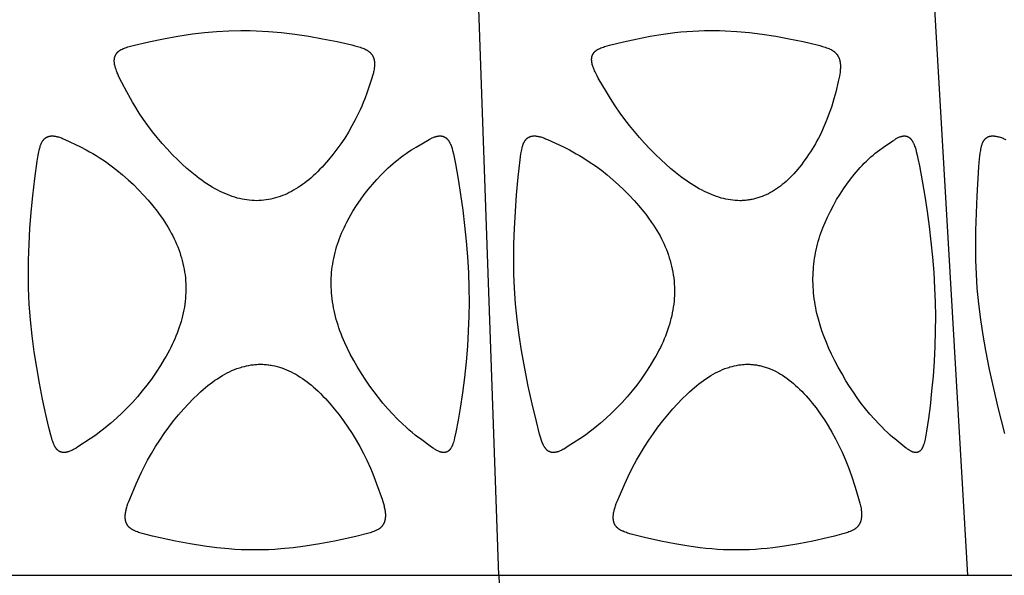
# Model space of a CAD drawing. Header units: millimetres. Extents: x 1250 to 1725, y 0 to 1655.
# Tile 236 of 256: x 1507 to 1580, y 1402 to 1444. Entities that reach past the tile are written whole.
import ezdxf

# ---------------------------------------------------------------- set-up
doc = ezdxf.new("R2010")
doc.units = ezdxf.units.MM
doc.header["$MEASUREMENT"] = 0
doc.layers.add('Crea2D$visibili$tangenti', color=7, linetype='Continuous', true_color=0x000000)

msp = doc.modelspace()

# ---------------------------------------------------------------- linework, layer by layer
at = {"layer": 'Crea2D$visibili$tangenti'}
for p, q in [((1542.382, 1402.427), (1540.894, 1444.314)), ((1577.053, 1402.427), (1574.622, 1444.314)), ((1506.047, 1402.427), (1542.382, 1402.427)), ((1542.382, 1402.427), (1577.053, 1402.427)), ((1577.053, 1402.427), (1609.006, 1402.427))]:
    msp.add_line(p, q, dxfattribs=at)
for points in [[(1524.46, 1430.128), (1524.279, 1430.133), (1524.099, 1430.144), (1523.919, 1430.161), (1523.74, 1430.183), (1523.562, 1430.211), (1523.384, 1430.244), (1523.208, 1430.283), (1523.033, 1430.327), (1522.846, 1430.381), (1522.662, 1430.44), (1522.479, 1430.505), (1522.298, 1430.575), (1522.119, 1430.651), (1521.942, 1430.73), (1521.766, 1430.814), (1521.593, 1430.902), (1521.388, 1431.013), (1521.185, 1431.129), (1520.986, 1431.249), (1520.789, 1431.374), (1520.595, 1431.503), (1520.404, 1431.637), (1520.216, 1431.774), (1520.03, 1431.915), (1519.665, 1432.207), (1519.31, 1432.512), (1518.963, 1432.826), (1518.625, 1433.149), (1518.229, 1433.546), (1517.844, 1433.953), (1517.47, 1434.369), (1517.108, 1434.796), (1516.757, 1435.232), (1516.419, 1435.677), (1516.094, 1436.133), (1515.781, 1436.598), (1515.446, 1437.132), (1515.285, 1437.403), (1515.13, 1437.677), (1514.865, 1438.167), (1514.332, 1439.2), (1514.259, 1439.352), (1514.189, 1439.505), (1514.156, 1439.582), (1514.125, 1439.66), (1514.095, 1439.739), (1514.066, 1439.818), (1514.045, 1439.881), (1514.025, 1439.943), (1514.007, 1440.007), (1513.991, 1440.07), (1513.976, 1440.135), (1513.963, 1440.199), (1513.958, 1440.232), (1513.953, 1440.264), (1513.948, 1440.297), (1513.945, 1440.33), (1513.942, 1440.359), (1513.94, 1440.389), (1513.939, 1440.419), (1513.938, 1440.449), (1513.938, 1440.479), (1513.938, 1440.509), (1513.94, 1440.539), (1513.942, 1440.569), (1513.944, 1440.599), (1513.948, 1440.629), (1513.953, 1440.658), (1513.958, 1440.688), (1513.964, 1440.717), (1513.968, 1440.731), (1513.972, 1440.746), (1513.976, 1440.76), (1513.98, 1440.774), (1513.985, 1440.789), (1513.99, 1440.803), (1513.999, 1440.828), (1514.009, 1440.852), (1514.02, 1440.876), (1514.032, 1440.9), (1514.045, 1440.924), (1514.058, 1440.947), (1514.072, 1440.969), (1514.087, 1440.991), (1514.102, 1441.013), (1514.119, 1441.034), (1514.135, 1441.055), (1514.153, 1441.075), (1514.171, 1441.095), (1514.189, 1441.114), (1514.208, 1441.133), (1514.228, 1441.151), (1514.251, 1441.171), (1514.274, 1441.19), (1514.298, 1441.208), (1514.323, 1441.226), (1514.348, 1441.243), (1514.374, 1441.259), (1514.4, 1441.275), (1514.426, 1441.29), (1514.453, 1441.305), (1514.48, 1441.319), (1514.535, 1441.345), (1514.59, 1441.371), (1514.647, 1441.394), (1514.742, 1441.432), (1514.837, 1441.466), (1514.934, 1441.499), (1515.031, 1441.529), (1515.227, 1441.584), (1515.424, 1441.635), (1516.498, 1441.887), (1517.579, 1442.108), (1518.647, 1442.3), (1519.72, 1442.463), (1520.612, 1442.569), (1521.507, 1442.646), (1522.404, 1442.695), (1523.302, 1442.713), (1523.413, 1442.713), (1523.524, 1442.713), (1523.978, 1442.708), (1524.431, 1442.695), (1525.337, 1442.646), (1526.311, 1442.561), (1527.281, 1442.445), (1528.313, 1442.289), (1529.341, 1442.107), (1530.429, 1441.89), (1531.51, 1441.642), (1531.716, 1441.59), (1531.92, 1441.534), (1532.022, 1441.503), (1532.123, 1441.471), (1532.223, 1441.436), (1532.322, 1441.399), (1532.382, 1441.375), (1532.44, 1441.35), (1532.498, 1441.324), (1532.555, 1441.295), (1532.583, 1441.28), (1532.611, 1441.265), (1532.638, 1441.249), (1532.665, 1441.232), (1532.692, 1441.215), (1532.718, 1441.197), (1532.744, 1441.179), (1532.769, 1441.16), (1532.792, 1441.141), (1532.814, 1441.122), (1532.836, 1441.103), (1532.857, 1441.083), (1532.878, 1441.062), (1532.898, 1441.041), (1532.918, 1441.02), (1532.937, 1440.997), (1532.956, 1440.975), (1532.974, 1440.951), (1532.991, 1440.928), (1533.007, 1440.904), (1533.023, 1440.879), (1533.038, 1440.854), (1533.052, 1440.828), (1533.066, 1440.803), (1533.079, 1440.775), (1533.091, 1440.747), (1533.103, 1440.719), (1533.114, 1440.69), (1533.123, 1440.661), (1533.132, 1440.632), (1533.141, 1440.602), (1533.148, 1440.572), (1533.155, 1440.542), (1533.161, 1440.512), (1533.166, 1440.482), (1533.171, 1440.451), (1533.175, 1440.421), (1533.178, 1440.391), (1533.181, 1440.36), (1533.183, 1440.33), (1533.185, 1440.298), (1533.186, 1440.266), (1533.186, 1440.233), (1533.186, 1440.201), (1533.184, 1440.137), (1533.18, 1440.073), (1533.174, 1440.009), (1533.166, 1439.945), (1533.157, 1439.882), (1533.146, 1439.818), (1533.132, 1439.74), (1533.115, 1439.662), (1533.097, 1439.584), (1533.077, 1439.507), (1533.034, 1439.354), (1532.987, 1439.201), (1532.635, 1438.166), (1532.456, 1437.673), (1532.349, 1437.399), (1532.236, 1437.127), (1532.117, 1436.857), (1531.993, 1436.59), (1531.761, 1436.12), (1531.514, 1435.657), (1531.252, 1435.203), (1530.975, 1434.758), (1530.695, 1434.34), (1530.401, 1433.932), (1530.094, 1433.533), (1529.774, 1433.144), (1529.464, 1432.791), (1529.305, 1432.619), (1529.142, 1432.449), (1528.977, 1432.282), (1528.808, 1432.119), (1528.636, 1431.96), (1528.46, 1431.804), (1528.311, 1431.678), (1528.16, 1431.556), (1528.006, 1431.436), (1527.85, 1431.321), (1527.691, 1431.209), (1527.529, 1431.101), (1527.364, 1430.997), (1527.196, 1430.899), (1527.036, 1430.81), (1526.874, 1430.726), (1526.71, 1430.647), (1526.543, 1430.573), (1526.374, 1430.504), (1526.203, 1430.44), (1526.031, 1430.382), (1525.856, 1430.329), (1525.685, 1430.284), (1525.513, 1430.244), (1525.339, 1430.21), (1525.165, 1430.182), (1524.989, 1430.159), (1524.813, 1430.143), (1524.637, 1430.133)], [(1560.2, 1430.128), (1560.026, 1430.134), (1559.852, 1430.145), (1559.678, 1430.161), (1559.505, 1430.184), (1559.333, 1430.212), (1559.161, 1430.245), (1558.991, 1430.283), (1558.822, 1430.327), (1558.638, 1430.381), (1558.456, 1430.441), (1558.275, 1430.506), (1558.097, 1430.576), (1557.92, 1430.652), (1557.745, 1430.731), (1557.572, 1430.815), (1557.401, 1430.902), (1557.193, 1431.014), (1556.988, 1431.131), (1556.785, 1431.253), (1556.586, 1431.378), (1556.388, 1431.508), (1556.194, 1431.642), (1556.002, 1431.78), (1555.812, 1431.921), (1555.44, 1432.213), (1555.076, 1432.516), (1554.72, 1432.828), (1554.371, 1433.149), (1553.955, 1433.548), (1553.55, 1433.955), (1553.154, 1434.372), (1552.769, 1434.798), (1552.395, 1435.234), (1552.032, 1435.679), (1551.68, 1436.134), (1551.34, 1436.598), (1550.972, 1437.132), (1550.622, 1437.677), (1550.325, 1438.167), (1549.724, 1439.2), (1549.641, 1439.351), (1549.561, 1439.504), (1549.486, 1439.66), (1549.45, 1439.739), (1549.416, 1439.818), (1549.391, 1439.88), (1549.367, 1439.943), (1549.344, 1440.006), (1549.323, 1440.07), (1549.303, 1440.134), (1549.286, 1440.198), (1549.271, 1440.264), (1549.264, 1440.297), (1549.257, 1440.33), (1549.249, 1440.386), (1549.242, 1440.444), (1549.24, 1440.472), (1549.238, 1440.501), (1549.236, 1440.53), (1549.235, 1440.559), (1549.235, 1440.588), (1549.236, 1440.617), (1549.238, 1440.646), (1549.24, 1440.674), (1549.243, 1440.703), (1549.245, 1440.717), (1549.248, 1440.731), (1549.25, 1440.745), (1549.253, 1440.759), (1549.256, 1440.773), (1549.259, 1440.787), (1549.266, 1440.812), (1549.273, 1440.836), (1549.282, 1440.861), (1549.291, 1440.885), (1549.3, 1440.908), (1549.311, 1440.931), (1549.322, 1440.954), (1549.335, 1440.977), (1549.347, 1440.999), (1549.361, 1441.021), (1549.375, 1441.042), (1549.39, 1441.063), (1549.406, 1441.083), (1549.422, 1441.103), (1549.438, 1441.122), (1549.456, 1441.14), (1549.466, 1441.15), (1549.476, 1441.16), (1549.497, 1441.18), (1549.518, 1441.198), (1549.54, 1441.216), (1549.563, 1441.234), (1549.586, 1441.25), (1549.61, 1441.266), (1549.634, 1441.282), (1549.659, 1441.297), (1549.683, 1441.311), (1549.709, 1441.325), (1549.734, 1441.338), (1549.786, 1441.364), (1549.838, 1441.388), (1549.925, 1441.426), (1550.013, 1441.46), (1550.102, 1441.492), (1550.191, 1441.522), (1550.372, 1441.576), (1550.554, 1441.627), (1551.066, 1441.76), (1551.581, 1441.884), (1552.616, 1442.108), (1553.564, 1442.29), (1554.516, 1442.445), (1555.391, 1442.559), (1555.83, 1442.604), (1556.27, 1442.642), (1556.71, 1442.672), (1557.151, 1442.694), (1557.592, 1442.707), (1558.033, 1442.713), (1558.139, 1442.713), (1558.245, 1442.713), (1558.679, 1442.708), (1559.113, 1442.695), (1559.981, 1442.646), (1560.918, 1442.561), (1561.851, 1442.445), (1562.848, 1442.289), (1563.841, 1442.107), (1564.875, 1441.893), (1565.902, 1441.65), (1566.105, 1441.597), (1566.307, 1441.54), (1566.407, 1441.51), (1566.507, 1441.477), (1566.605, 1441.442), (1566.703, 1441.405), (1566.764, 1441.38), (1566.823, 1441.355), (1566.882, 1441.327), (1566.94, 1441.298), (1566.968, 1441.283), (1566.997, 1441.267), (1567.024, 1441.251), (1567.052, 1441.234), (1567.079, 1441.216), (1567.106, 1441.198), (1567.132, 1441.179), (1567.158, 1441.16), (1567.181, 1441.141), (1567.204, 1441.122), (1567.226, 1441.103), (1567.248, 1441.082), (1567.269, 1441.062), (1567.29, 1441.041), (1567.31, 1441.019), (1567.33, 1440.997), (1567.349, 1440.974), (1567.368, 1440.951), (1567.386, 1440.927), (1567.403, 1440.903), (1567.42, 1440.878), (1567.436, 1440.853), (1567.451, 1440.828), (1567.466, 1440.802), (1567.48, 1440.775), (1567.494, 1440.747), (1567.507, 1440.719), (1567.52, 1440.69), (1567.531, 1440.661), (1567.542, 1440.632), (1567.552, 1440.603), (1567.562, 1440.573), (1567.571, 1440.543), (1567.579, 1440.513), (1567.586, 1440.483), (1567.593, 1440.452), (1567.599, 1440.422), (1567.605, 1440.391), (1567.61, 1440.361), (1567.615, 1440.33), (1567.622, 1440.259), (1567.628, 1440.188), (1567.631, 1440.117), (1567.632, 1440.046), (1567.631, 1439.975), (1567.628, 1439.904), (1567.624, 1439.833), (1567.618, 1439.763), (1567.61, 1439.692), (1567.601, 1439.621), (1567.579, 1439.481), (1567.553, 1439.341), (1567.467, 1438.953), (1567.28, 1438.166), (1567.155, 1437.673), (1567.077, 1437.4), (1566.993, 1437.128), (1566.904, 1436.859), (1566.81, 1436.591), (1566.633, 1436.123), (1566.44, 1435.661), (1566.232, 1435.206), (1566.122, 1434.981), (1566.007, 1434.758), (1565.895, 1434.549), (1565.779, 1434.342), (1565.66, 1434.137), (1565.537, 1433.934), (1565.41, 1433.733), (1565.28, 1433.535), (1565.146, 1433.338), (1564.879, 1432.967), (1564.746, 1432.792), (1564.61, 1432.62), (1564.47, 1432.451), (1564.327, 1432.284), (1564.18, 1432.121), (1564.03, 1431.961), (1563.875, 1431.805), (1563.744, 1431.679), (1563.611, 1431.557), (1563.474, 1431.437), (1563.335, 1431.322), (1563.193, 1431.21), (1563.047, 1431.102), (1562.899, 1430.998), (1562.747, 1430.899), (1562.602, 1430.811), (1562.454, 1430.727), (1562.303, 1430.647), (1562.15, 1430.573), (1561.995, 1430.504), (1561.837, 1430.44), (1561.758, 1430.41), (1561.678, 1430.382), (1561.597, 1430.355), (1561.516, 1430.329), (1561.436, 1430.306), (1561.355, 1430.284), (1561.275, 1430.263), (1561.193, 1430.244), (1561.112, 1430.226), (1561.03, 1430.21), (1560.948, 1430.195), (1560.865, 1430.181), (1560.783, 1430.17), (1560.7, 1430.159), (1560.617, 1430.15), (1560.534, 1430.143), (1560.451, 1430.137), (1560.367, 1430.132), (1560.284, 1430.13)], [(1507.601, 1423.669), (1507.585, 1424.697), (1507.596, 1425.726), (1507.636, 1426.902), (1507.703, 1428.077), (1507.801, 1429.286), (1507.92, 1430.494), (1508.062, 1431.771), (1508.234, 1433.044), (1508.309, 1433.505), (1508.354, 1433.734), (1508.38, 1433.849), (1508.407, 1433.962), (1508.425, 1434.029), (1508.444, 1434.096), (1508.464, 1434.162), (1508.486, 1434.227), (1508.498, 1434.259), (1508.51, 1434.291), (1508.523, 1434.323), (1508.537, 1434.355), (1508.552, 1434.386), (1508.567, 1434.417), (1508.583, 1434.447), (1508.6, 1434.477), (1508.614, 1434.501), (1508.629, 1434.525), (1508.644, 1434.548), (1508.66, 1434.571), (1508.677, 1434.593), (1508.694, 1434.615), (1508.712, 1434.637), (1508.73, 1434.658), (1508.749, 1434.678), (1508.769, 1434.698), (1508.789, 1434.717), (1508.81, 1434.735), (1508.82, 1434.744), (1508.831, 1434.753), (1508.842, 1434.761), (1508.853, 1434.769), (1508.864, 1434.777), (1508.876, 1434.785), (1508.887, 1434.793), (1508.899, 1434.8), (1508.91, 1434.807), (1508.922, 1434.814), (1508.934, 1434.82), (1508.945, 1434.826), (1508.957, 1434.832), (1508.969, 1434.838), (1508.981, 1434.844), (1508.994, 1434.849), (1509.018, 1434.859), (1509.044, 1434.869), (1509.069, 1434.877), (1509.095, 1434.885), (1509.121, 1434.892), (1509.147, 1434.898), (1509.173, 1434.903), (1509.199, 1434.907), (1509.226, 1434.911), (1509.252, 1434.914), (1509.278, 1434.916), (1509.305, 1434.917), (1509.332, 1434.918), (1509.36, 1434.918), (1509.388, 1434.917), (1509.415, 1434.916), (1509.443, 1434.914), (1509.471, 1434.912), (1509.498, 1434.909), (1509.525, 1434.905), (1509.553, 1434.901), (1509.58, 1434.896), (1509.634, 1434.886), (1509.688, 1434.874), (1509.742, 1434.86), (1509.813, 1434.84), (1509.883, 1434.819), (1509.952, 1434.795), (1510.021, 1434.77), (1510.09, 1434.743), (1510.157, 1434.715), (1510.292, 1434.655), (1511.43, 1434.101), (1511.864, 1433.88), (1512.109, 1433.746), (1512.352, 1433.607), (1512.592, 1433.462), (1512.829, 1433.313), (1513.276, 1433.015), (1513.712, 1432.703), (1514.137, 1432.376), (1514.552, 1432.035), (1514.955, 1431.682), (1515.348, 1431.316), (1515.729, 1430.938), (1516.098, 1430.548), (1516.448, 1430.157), (1516.785, 1429.755), (1517.109, 1429.342), (1517.265, 1429.131), (1517.417, 1428.918), (1517.549, 1428.726), (1517.678, 1428.532), (1517.803, 1428.335), (1517.924, 1428.137), (1518.041, 1427.936), (1518.154, 1427.732), (1518.262, 1427.526), (1518.365, 1427.317), (1518.456, 1427.121), (1518.543, 1426.923), (1518.625, 1426.723), (1518.702, 1426.521), (1518.775, 1426.317), (1518.843, 1426.111), (1518.905, 1425.904), (1518.963, 1425.695), (1519.015, 1425.485), (1519.062, 1425.274), (1519.103, 1425.062), (1519.138, 1424.849), (1519.168, 1424.634), (1519.193, 1424.419), (1519.211, 1424.204), (1519.223, 1423.988), (1519.224, 1423.967), (1519.23, 1423.753), (1519.23, 1423.54), (1519.225, 1423.326), (1519.214, 1423.113), (1519.198, 1422.9), (1519.177, 1422.688), (1519.15, 1422.476), (1519.117, 1422.265), (1519.078, 1422.047), (1519.034, 1421.83), (1518.985, 1421.615), (1518.93, 1421.4), (1518.871, 1421.187), (1518.807, 1420.976), (1518.739, 1420.765), (1518.666, 1420.556), (1518.585, 1420.338), (1518.499, 1420.122), (1518.409, 1419.907), (1518.315, 1419.694), (1518.217, 1419.484), (1518.115, 1419.275), (1518.009, 1419.067), (1517.899, 1418.862), (1517.77, 1418.631), (1517.636, 1418.402), (1517.359, 1417.95), (1517.028, 1417.441), (1516.682, 1416.942), (1516.351, 1416.495), (1516.006, 1416.058), (1515.648, 1415.632), (1515.278, 1415.216), (1514.895, 1414.812), (1514.5, 1414.42), (1514.094, 1414.039), (1513.676, 1413.671), (1513.406, 1413.444), (1513.13, 1413.223), (1512.851, 1413.008), (1512.566, 1412.799), (1512.149, 1412.513), (1511.24, 1411.919), (1511.112, 1411.839), (1510.982, 1411.762), (1510.916, 1411.726), (1510.849, 1411.691), (1510.781, 1411.658), (1510.712, 1411.627), (1510.662, 1411.606), (1510.612, 1411.587), (1510.561, 1411.569), (1510.536, 1411.561), (1510.51, 1411.553), (1510.484, 1411.546), (1510.458, 1411.539), (1510.432, 1411.533), (1510.406, 1411.527), (1510.38, 1411.522), (1510.353, 1411.518), (1510.327, 1411.514), (1510.3, 1411.511), (1510.285, 1411.509), (1510.271, 1411.507), (1510.256, 1411.506), (1510.241, 1411.505), (1510.226, 1411.505), (1510.211, 1411.505), (1510.197, 1411.505), (1510.182, 1411.505), (1510.167, 1411.506), (1510.152, 1411.507), (1510.138, 1411.509), (1510.123, 1411.511), (1510.108, 1411.513), (1510.093, 1411.515), (1510.079, 1411.518), (1510.064, 1411.521), (1510.05, 1411.525), (1510.035, 1411.528), (1510.021, 1411.532), (1510.007, 1411.536), (1509.993, 1411.541), (1509.979, 1411.546), (1509.965, 1411.551), (1509.951, 1411.557), (1509.937, 1411.562), (1509.924, 1411.568), (1509.91, 1411.575), (1509.897, 1411.581), (1509.884, 1411.588), (1509.871, 1411.595), (1509.858, 1411.603), (1509.846, 1411.61), (1509.832, 1411.619), (1509.818, 1411.629), (1509.805, 1411.638), (1509.792, 1411.648), (1509.779, 1411.659), (1509.766, 1411.669), (1509.753, 1411.68), (1509.741, 1411.691), (1509.729, 1411.703), (1509.717, 1411.714), (1509.705, 1411.726), (1509.694, 1411.738), (1509.683, 1411.751), (1509.672, 1411.763), (1509.65, 1411.789), (1509.63, 1411.816), (1509.61, 1411.843), (1509.591, 1411.871), (1509.573, 1411.899), (1509.555, 1411.928), (1509.539, 1411.957), (1509.523, 1411.987), (1509.507, 1412.017), (1509.49, 1412.053), (1509.473, 1412.09), (1509.457, 1412.127), (1509.442, 1412.164), (1509.413, 1412.239), (1509.386, 1412.315), (1509.348, 1412.429), (1509.312, 1412.545), (1509.245, 1412.778), (1509.097, 1413.365), (1508.881, 1414.307), (1508.634, 1415.464), (1508.406, 1416.625), (1508.2, 1417.79), (1508.019, 1418.959), (1507.865, 1420.132), (1507.743, 1421.308), (1507.653, 1422.487)], [(1538.228, 1411.511), (1538.203, 1411.514), (1538.179, 1411.517), (1538.156, 1411.522), (1538.132, 1411.527), (1538.108, 1411.532), (1538.085, 1411.538), (1538.062, 1411.545), (1538.039, 1411.553), (1538.016, 1411.56), (1537.993, 1411.569), (1537.971, 1411.577), (1537.948, 1411.586), (1537.904, 1411.606), (1537.86, 1411.626), (1537.8, 1411.656), (1537.741, 1411.688), (1537.683, 1411.722), (1537.626, 1411.756), (1537.569, 1411.792), (1537.513, 1411.829), (1537.403, 1411.905), (1536.568, 1412.512), (1536.38, 1412.653), (1536.194, 1412.798), (1535.956, 1412.992), (1535.722, 1413.191), (1535.493, 1413.395), (1535.267, 1413.603), (1534.884, 1413.974), (1534.513, 1414.356), (1534.153, 1414.749), (1533.805, 1415.152), (1533.468, 1415.565), (1533.143, 1415.987), (1532.83, 1416.418), (1532.529, 1416.858), (1532.208, 1417.356), (1531.9, 1417.863), (1531.639, 1418.314), (1531.391, 1418.772), (1531.177, 1419.197), (1530.977, 1419.629), (1530.882, 1419.848), (1530.792, 1420.068), (1530.705, 1420.289), (1530.622, 1420.513), (1530.55, 1420.721), (1530.481, 1420.931), (1530.415, 1421.142), (1530.354, 1421.354), (1530.297, 1421.567), (1530.244, 1421.781), (1530.196, 1421.997), (1530.152, 1422.213), (1530.112, 1422.43), (1530.078, 1422.648), (1530.048, 1422.866), (1530.023, 1423.085), (1530.003, 1423.305), (1529.989, 1423.525), (1529.98, 1423.746), (1529.976, 1423.967), (1529.976, 1423.988), (1529.977, 1424.197), (1529.983, 1424.406), (1529.994, 1424.615), (1530.01, 1424.824), (1530.031, 1425.032), (1530.057, 1425.239), (1530.088, 1425.446), (1530.123, 1425.652), (1530.164, 1425.865), (1530.209, 1426.076), (1530.26, 1426.287), (1530.315, 1426.497), (1530.374, 1426.705), (1530.439, 1426.912), (1530.508, 1427.117), (1530.581, 1427.321), (1530.661, 1427.527), (1530.745, 1427.731), (1530.833, 1427.933), (1530.926, 1428.134), (1531.022, 1428.332), (1531.122, 1428.529), (1531.333, 1428.917), (1531.585, 1429.347), (1531.851, 1429.768), (1532.132, 1430.18), (1532.425, 1430.583), (1532.72, 1430.965), (1533.027, 1431.337), (1533.345, 1431.699), (1533.675, 1432.05), (1534.016, 1432.391), (1534.191, 1432.556), (1534.369, 1432.718), (1534.55, 1432.877), (1534.734, 1433.033), (1534.921, 1433.185), (1535.111, 1433.334), (1535.309, 1433.482), (1535.509, 1433.626), (1535.713, 1433.765), (1535.92, 1433.899), (1536.249, 1434.098), (1537.231, 1434.664), (1537.285, 1434.692), (1537.34, 1434.72), (1537.395, 1434.747), (1537.45, 1434.773), (1537.507, 1434.797), (1537.564, 1434.819), (1537.621, 1434.84), (1537.679, 1434.859), (1537.726, 1434.873), (1537.773, 1434.885), (1537.797, 1434.891), (1537.821, 1434.896), (1537.845, 1434.9), (1537.869, 1434.905), (1537.893, 1434.908), (1537.917, 1434.911), (1537.941, 1434.914), (1537.965, 1434.916), (1537.99, 1434.917), (1538.014, 1434.918), (1538.039, 1434.918), (1538.063, 1434.917), (1538.076, 1434.916), (1538.088, 1434.916), (1538.101, 1434.915), (1538.113, 1434.914), (1538.125, 1434.912), (1538.138, 1434.911), (1538.15, 1434.909), (1538.163, 1434.906), (1538.175, 1434.904), (1538.188, 1434.901), (1538.2, 1434.899), (1538.212, 1434.896), (1538.225, 1434.892), (1538.237, 1434.889), (1538.249, 1434.885), (1538.261, 1434.881), (1538.273, 1434.877), (1538.286, 1434.872), (1538.297, 1434.868), (1538.309, 1434.863), (1538.321, 1434.858), (1538.333, 1434.853), (1538.344, 1434.847), (1538.356, 1434.842), (1538.367, 1434.836), (1538.379, 1434.83), (1538.39, 1434.824), (1538.401, 1434.817), (1538.412, 1434.811), (1538.422, 1434.804), (1538.433, 1434.797), (1538.443, 1434.79), (1538.455, 1434.781), (1538.467, 1434.772), (1538.479, 1434.763), (1538.49, 1434.754), (1538.501, 1434.745), (1538.512, 1434.735), (1538.523, 1434.725), (1538.534, 1434.715), (1538.544, 1434.704), (1538.554, 1434.694), (1538.574, 1434.672), (1538.594, 1434.65), (1538.612, 1434.627), (1538.63, 1434.604), (1538.647, 1434.58), (1538.664, 1434.555), (1538.68, 1434.53), (1538.695, 1434.505), (1538.71, 1434.479), (1538.725, 1434.453), (1538.739, 1434.427), (1538.757, 1434.391), (1538.774, 1434.356), (1538.79, 1434.32), (1538.806, 1434.284), (1538.836, 1434.21), (1538.863, 1434.136), (1538.889, 1434.061), (1538.912, 1433.986), (1538.955, 1433.833), (1539.015, 1433.591), (1539.069, 1433.348), (1539.162, 1432.858), (1539.361, 1431.719), (1539.541, 1430.576), (1539.701, 1429.431), (1539.841, 1428.282), (1539.958, 1427.132), (1540.052, 1425.979), (1540.121, 1424.825), (1540.163, 1423.669), (1540.173, 1422.628), (1540.158, 1421.587), (1540.116, 1420.473), (1540.047, 1419.36), (1539.949, 1418.21), (1539.825, 1417.063), (1539.677, 1415.919), (1539.508, 1414.778), (1539.361, 1413.892), (1539.195, 1413.01), (1539.103, 1412.586), (1539.068, 1412.446), (1539.042, 1412.35), (1539.014, 1412.255), (1538.983, 1412.161), (1538.966, 1412.115), (1538.949, 1412.069), (1538.934, 1412.034), (1538.92, 1411.999), (1538.904, 1411.965), (1538.888, 1411.931), (1538.87, 1411.898), (1538.852, 1411.865), (1538.833, 1411.833), (1538.823, 1411.817), (1538.812, 1411.801), (1538.795, 1411.777), (1538.778, 1411.753), (1538.769, 1411.741), (1538.759, 1411.73), (1538.75, 1411.718), (1538.74, 1411.707), (1538.73, 1411.696), (1538.72, 1411.685), (1538.71, 1411.675), (1538.699, 1411.664), (1538.688, 1411.654), (1538.677, 1411.645), (1538.666, 1411.635), (1538.654, 1411.626), (1538.643, 1411.617), (1538.631, 1411.609), (1538.62, 1411.601), (1538.608, 1411.593), (1538.596, 1411.586), (1538.584, 1411.579), (1538.571, 1411.572), (1538.558, 1411.566), (1538.546, 1411.56), (1538.533, 1411.554), (1538.52, 1411.548), (1538.507, 1411.543), (1538.493, 1411.538), (1538.48, 1411.534), (1538.466, 1411.529), (1538.453, 1411.525), (1538.439, 1411.522), (1538.425, 1411.519), (1538.411, 1411.516), (1538.397, 1411.513), (1538.383, 1411.511), (1538.369, 1411.509), (1538.355, 1411.508), (1538.341, 1411.507), (1538.327, 1411.506), (1538.313, 1411.505), (1538.298, 1411.505), (1538.284, 1411.506), (1538.27, 1411.506), (1538.256, 1411.507), (1538.242, 1411.509)], [(1543.527, 1423.669), (1543.486, 1424.697), (1543.473, 1425.726), (1543.485, 1426.902), (1543.525, 1428.077), (1543.596, 1429.322), (1543.688, 1430.567), (1543.8, 1431.861), (1543.941, 1433.152), (1544.001, 1433.586), (1544.039, 1433.801), (1544.061, 1433.909), (1544.086, 1434.016), (1544.101, 1434.078), (1544.118, 1434.139), (1544.136, 1434.201), (1544.156, 1434.261), (1544.167, 1434.291), (1544.178, 1434.321), (1544.19, 1434.351), (1544.203, 1434.38), (1544.216, 1434.409), (1544.23, 1434.437), (1544.244, 1434.465), (1544.26, 1434.493), (1544.273, 1434.516), (1544.287, 1434.539), (1544.302, 1434.561), (1544.317, 1434.582), (1544.333, 1434.604), (1544.349, 1434.625), (1544.366, 1434.645), (1544.384, 1434.665), (1544.402, 1434.684), (1544.42, 1434.703), (1544.44, 1434.721), (1544.459, 1434.738), (1544.469, 1434.747), (1544.48, 1434.755), (1544.49, 1434.763), (1544.501, 1434.771), (1544.511, 1434.778), (1544.522, 1434.786), (1544.533, 1434.793), (1544.544, 1434.8), (1544.556, 1434.807), (1544.567, 1434.814), (1544.579, 1434.82), (1544.591, 1434.826), (1544.603, 1434.833), (1544.615, 1434.838), (1544.627, 1434.844), (1544.639, 1434.849), (1544.664, 1434.86), (1544.689, 1434.869), (1544.715, 1434.877), (1544.74, 1434.885), (1544.767, 1434.892), (1544.793, 1434.898), (1544.819, 1434.903), (1544.846, 1434.907), (1544.872, 1434.911), (1544.899, 1434.914), (1544.925, 1434.916), (1544.951, 1434.917), (1544.98, 1434.918), (1545.008, 1434.918), (1545.036, 1434.917), (1545.065, 1434.916), (1545.093, 1434.914), (1545.121, 1434.912), (1545.149, 1434.908), (1545.177, 1434.905), (1545.233, 1434.896), (1545.288, 1434.886), (1545.343, 1434.874), (1545.398, 1434.86), (1545.471, 1434.84), (1545.543, 1434.818), (1545.614, 1434.795), (1545.685, 1434.769), (1545.756, 1434.742), (1545.826, 1434.714), (1545.964, 1434.655), (1547.143, 1434.101), (1547.592, 1433.879), (1547.847, 1433.745), (1548.099, 1433.605), (1548.348, 1433.46), (1548.594, 1433.311), (1549.059, 1433.013), (1549.513, 1432.701), (1549.956, 1432.374), (1550.39, 1432.034), (1550.812, 1431.68), (1551.223, 1431.313), (1551.623, 1430.934), (1552.012, 1430.543), (1552.378, 1430.152), (1552.733, 1429.75), (1553.073, 1429.336), (1553.238, 1429.125), (1553.399, 1428.911), (1553.673, 1428.526), (1553.805, 1428.33), (1553.933, 1428.132), (1554.057, 1427.93), (1554.176, 1427.727), (1554.291, 1427.52), (1554.401, 1427.311), (1554.497, 1427.117), (1554.589, 1426.92), (1554.677, 1426.72), (1554.76, 1426.519), (1554.838, 1426.316), (1554.911, 1426.111), (1554.979, 1425.905), (1555.042, 1425.697), (1555.1, 1425.487), (1555.152, 1425.276), (1555.199, 1425.064), (1555.24, 1424.851), (1555.275, 1424.636), (1555.305, 1424.421), (1555.328, 1424.205), (1555.345, 1423.988), (1555.347, 1423.967), (1555.358, 1423.754), (1555.363, 1423.541), (1555.362, 1423.327), (1555.356, 1423.114), (1555.344, 1422.901), (1555.326, 1422.688), (1555.303, 1422.476), (1555.275, 1422.265), (1555.24, 1422.047), (1555.2, 1421.831), (1555.154, 1421.615), (1555.103, 1421.401), (1555.047, 1421.188), (1554.987, 1420.976), (1554.921, 1420.765), (1554.851, 1420.556), (1554.773, 1420.338), (1554.691, 1420.122), (1554.603, 1419.907), (1554.512, 1419.694), (1554.416, 1419.484), (1554.316, 1419.275), (1554.212, 1419.067), (1554.104, 1418.862), (1553.977, 1418.631), (1553.845, 1418.402), (1553.571, 1417.95), (1553.242, 1417.441), (1552.899, 1416.942), (1552.567, 1416.494), (1552.223, 1416.057), (1551.864, 1415.63), (1551.493, 1415.215), (1551.109, 1414.811), (1550.713, 1414.419), (1550.305, 1414.039), (1549.886, 1413.671), (1549.614, 1413.444), (1549.337, 1413.223), (1549.056, 1413.008), (1548.769, 1412.799), (1548.35, 1412.513), (1547.436, 1411.919), (1547.307, 1411.839), (1547.176, 1411.762), (1547.11, 1411.726), (1547.042, 1411.691), (1546.974, 1411.658), (1546.905, 1411.627), (1546.855, 1411.606), (1546.804, 1411.587), (1546.753, 1411.569), (1546.727, 1411.561), (1546.702, 1411.553), (1546.676, 1411.546), (1546.649, 1411.539), (1546.623, 1411.533), (1546.597, 1411.527), (1546.57, 1411.522), (1546.544, 1411.518), (1546.517, 1411.514), (1546.49, 1411.511), (1546.476, 1411.509), (1546.463, 1411.508), (1546.449, 1411.507), (1546.435, 1411.506), (1546.421, 1411.506), (1546.407, 1411.506), (1546.394, 1411.506), (1546.38, 1411.506), (1546.366, 1411.507), (1546.352, 1411.508), (1546.338, 1411.509), (1546.324, 1411.51), (1546.31, 1411.512), (1546.296, 1411.514), (1546.282, 1411.516), (1546.268, 1411.519), (1546.254, 1411.522), (1546.24, 1411.525), (1546.226, 1411.528), (1546.213, 1411.531), (1546.199, 1411.535), (1546.185, 1411.539), (1546.172, 1411.544), (1546.159, 1411.548), (1546.146, 1411.553), (1546.132, 1411.558), (1546.119, 1411.564), (1546.107, 1411.57), (1546.094, 1411.575), (1546.081, 1411.582), (1546.069, 1411.588), (1546.057, 1411.595), (1546.044, 1411.602), (1546.031, 1411.61), (1546.018, 1411.618), (1546.005, 1411.627), (1545.993, 1411.636), (1545.981, 1411.645), (1545.969, 1411.654), (1545.957, 1411.663), (1545.946, 1411.673), (1545.934, 1411.683), (1545.923, 1411.693), (1545.912, 1411.704), (1545.901, 1411.714), (1545.891, 1411.725), (1545.87, 1411.747), (1545.85, 1411.77), (1545.831, 1411.794), (1545.812, 1411.818), (1545.794, 1411.843), (1545.776, 1411.868), (1545.759, 1411.894), (1545.743, 1411.92), (1545.727, 1411.946), (1545.706, 1411.983), (1545.687, 1412.02), (1545.668, 1412.057), (1545.65, 1412.095), (1545.632, 1412.133), (1545.616, 1412.171), (1545.585, 1412.248), (1545.556, 1412.327), (1545.529, 1412.406), (1545.479, 1412.566), (1545.389, 1412.872), (1545.151, 1413.797), (1544.841, 1415.101), (1544.551, 1416.41), (1544.285, 1417.724), (1544.049, 1419.043), (1543.871, 1420.194), (1543.723, 1421.349), (1543.607, 1422.507)], [(1565.605, 1423.988), (1565.601, 1424.197), (1565.601, 1424.405), (1565.606, 1424.614), (1565.615, 1424.822), (1565.628, 1425.03), (1565.646, 1425.238), (1565.668, 1425.445), (1565.693, 1425.652), (1565.724, 1425.864), (1565.758, 1426.075), (1565.797, 1426.285), (1565.84, 1426.494), (1565.887, 1426.703), (1565.939, 1426.91), (1565.994, 1427.116), (1566.054, 1427.321), (1566.118, 1427.526), (1566.187, 1427.729), (1566.259, 1427.931), (1566.335, 1428.131), (1566.498, 1428.528), (1566.673, 1428.919), (1566.886, 1429.355), (1567.113, 1429.784), (1567.353, 1430.206), (1567.606, 1430.62), (1567.85, 1430.995), (1568.105, 1431.362), (1568.371, 1431.72), (1568.648, 1432.07), (1568.791, 1432.241), (1568.937, 1432.41), (1569.086, 1432.576), (1569.239, 1432.739), (1569.394, 1432.899), (1569.553, 1433.056), (1569.715, 1433.21), (1569.88, 1433.361), (1570.04, 1433.501), (1570.204, 1433.638), (1570.371, 1433.771), (1570.542, 1433.9), (1570.825, 1434.098), (1571.508, 1434.559), (1571.668, 1434.664), (1571.714, 1434.692), (1571.761, 1434.72), (1571.808, 1434.747), (1571.856, 1434.772), (1571.905, 1434.797), (1571.955, 1434.819), (1572.005, 1434.84), (1572.03, 1434.85), (1572.056, 1434.859), (1572.096, 1434.873), (1572.117, 1434.879), (1572.138, 1434.885), (1572.158, 1434.891), (1572.179, 1434.896), (1572.2, 1434.9), (1572.221, 1434.905), (1572.243, 1434.908), (1572.264, 1434.911), (1572.285, 1434.914), (1572.306, 1434.916), (1572.328, 1434.917), (1572.349, 1434.918), (1572.371, 1434.918), (1572.393, 1434.917), (1572.405, 1434.917), (1572.417, 1434.916), (1572.429, 1434.915), (1572.44, 1434.913), (1572.452, 1434.912), (1572.464, 1434.91), (1572.476, 1434.908), (1572.488, 1434.905), (1572.5, 1434.903), (1572.511, 1434.9), (1572.523, 1434.897), (1572.534, 1434.893), (1572.546, 1434.89), (1572.557, 1434.886), (1572.569, 1434.882), (1572.58, 1434.877), (1572.591, 1434.873), (1572.602, 1434.868), (1572.613, 1434.863), (1572.624, 1434.857), (1572.635, 1434.852), (1572.646, 1434.846), (1572.657, 1434.84), (1572.667, 1434.834), (1572.678, 1434.828), (1572.688, 1434.822), (1572.698, 1434.815), (1572.708, 1434.808), (1572.718, 1434.801), (1572.728, 1434.794), (1572.738, 1434.787), (1572.747, 1434.779), (1572.758, 1434.77), (1572.769, 1434.761), (1572.78, 1434.751), (1572.791, 1434.742), (1572.801, 1434.732), (1572.811, 1434.722), (1572.821, 1434.711), (1572.831, 1434.701), (1572.85, 1434.679), (1572.868, 1434.657), (1572.886, 1434.634), (1572.902, 1434.611), (1572.919, 1434.587), (1572.934, 1434.563), (1572.95, 1434.538), (1572.964, 1434.513), (1572.978, 1434.488), (1572.992, 1434.462), (1573.018, 1434.41), (1573.036, 1434.371), (1573.054, 1434.332), (1573.087, 1434.253), (1573.118, 1434.173), (1573.146, 1434.092), (1573.172, 1434.01), (1573.197, 1433.928), (1573.242, 1433.762), (1573.307, 1433.501), (1573.365, 1433.239), (1573.471, 1432.713), (1573.68, 1431.592), (1573.87, 1430.468), (1574.042, 1429.341), (1574.195, 1428.211), (1574.328, 1427.078), (1574.44, 1425.944), (1574.53, 1424.807), (1574.597, 1423.669), (1574.635, 1422.628), (1574.65, 1421.587), (1574.643, 1420.473), (1574.611, 1419.36), (1574.556, 1418.251), (1574.478, 1417.144), (1574.378, 1416.039), (1574.257, 1414.936), (1574.139, 1414.011), (1574, 1413.089), (1573.948, 1412.786), (1573.889, 1412.485), (1573.866, 1412.385), (1573.842, 1412.285), (1573.815, 1412.185), (1573.8, 1412.136), (1573.784, 1412.087), (1573.772, 1412.052), (1573.759, 1412.016), (1573.745, 1411.981), (1573.731, 1411.946), (1573.715, 1411.911), (1573.699, 1411.877), (1573.682, 1411.843), (1573.664, 1411.81), (1573.649, 1411.784), (1573.633, 1411.76), (1573.625, 1411.747), (1573.616, 1411.735), (1573.608, 1411.723), (1573.599, 1411.712), (1573.59, 1411.7), (1573.58, 1411.689), (1573.571, 1411.678), (1573.561, 1411.667), (1573.551, 1411.656), (1573.541, 1411.646), (1573.53, 1411.636), (1573.519, 1411.626), (1573.509, 1411.618), (1573.499, 1411.61), (1573.489, 1411.602), (1573.479, 1411.594), (1573.468, 1411.587), (1573.458, 1411.58), (1573.447, 1411.573), (1573.435, 1411.567), (1573.424, 1411.561), (1573.413, 1411.555), (1573.401, 1411.549), (1573.39, 1411.544), (1573.378, 1411.539), (1573.366, 1411.534), (1573.354, 1411.53), (1573.342, 1411.526), (1573.329, 1411.522), (1573.317, 1411.519), (1573.305, 1411.516), (1573.292, 1411.513), (1573.279, 1411.511), (1573.267, 1411.509), (1573.254, 1411.508), (1573.241, 1411.506), (1573.229, 1411.506), (1573.216, 1411.505), (1573.203, 1411.505), (1573.19, 1411.505), (1573.177, 1411.506), (1573.164, 1411.507), (1573.151, 1411.509), (1573.138, 1411.511), (1573.117, 1411.514), (1573.095, 1411.517), (1573.073, 1411.522), (1573.052, 1411.527), (1573.031, 1411.533), (1573.01, 1411.539), (1572.989, 1411.545), (1572.969, 1411.553), (1572.948, 1411.561), (1572.928, 1411.569), (1572.908, 1411.577), (1572.888, 1411.587), (1572.848, 1411.606), (1572.809, 1411.626), (1572.755, 1411.656), (1572.702, 1411.688), (1572.65, 1411.722), (1572.599, 1411.756), (1572.548, 1411.792), (1572.498, 1411.829), (1572.4, 1411.905), (1571.651, 1412.512), (1571.482, 1412.653), (1571.316, 1412.797), (1571.101, 1412.992), (1570.892, 1413.191), (1570.686, 1413.395), (1570.484, 1413.603), (1570.141, 1413.973), (1569.808, 1414.354), (1569.487, 1414.744), (1569.176, 1415.143), (1568.877, 1415.551), (1568.588, 1415.966), (1568.309, 1416.388), (1568.042, 1416.817), (1567.749, 1417.315), (1567.467, 1417.82), (1567.216, 1418.293), (1566.976, 1418.772), (1566.778, 1419.199), (1566.592, 1419.631), (1566.419, 1420.069), (1566.26, 1420.513), (1566.125, 1420.933), (1566.003, 1421.357), (1565.896, 1421.784), (1565.848, 1422), (1565.804, 1422.216), (1565.764, 1422.433), (1565.728, 1422.65), (1565.697, 1422.868), (1565.669, 1423.087), (1565.647, 1423.306), (1565.628, 1423.526), (1565.615, 1423.746), (1565.606, 1423.967)], [(1524.748, 1418.034), (1524.836, 1418.033), (1524.925, 1418.03), (1525.014, 1418.025), (1525.102, 1418.018), (1525.191, 1418.01), (1525.279, 1418), (1525.367, 1417.989), (1525.455, 1417.976), (1525.543, 1417.961), (1525.63, 1417.945), (1525.804, 1417.909), (1525.976, 1417.866), (1526.147, 1417.817), (1526.237, 1417.789), (1526.326, 1417.759), (1526.503, 1417.696), (1526.678, 1417.626), (1526.851, 1417.55), (1527.021, 1417.47), (1527.189, 1417.384), (1527.354, 1417.293), (1527.516, 1417.198), (1527.691, 1417.089), (1527.862, 1416.975), (1528.03, 1416.857), (1528.195, 1416.734), (1528.357, 1416.608), (1528.516, 1416.478), (1528.673, 1416.345), (1528.827, 1416.208), (1529.011, 1416.037), (1529.192, 1415.862), (1529.369, 1415.684), (1529.543, 1415.502), (1529.713, 1415.317), (1529.88, 1415.129), (1530.205, 1414.744), (1530.556, 1414.302), (1530.892, 1413.85), (1531.214, 1413.387), (1531.522, 1412.914), (1531.815, 1412.432), (1532.094, 1411.942), (1532.358, 1411.443), (1532.608, 1410.937), (1532.878, 1410.345), (1533.005, 1410.045), (1533.126, 1409.743), (1533.329, 1409.201), (1533.734, 1408.064), (1533.788, 1407.897), (1533.839, 1407.729), (1533.884, 1407.559), (1533.904, 1407.474), (1533.923, 1407.388), (1533.937, 1407.319), (1533.949, 1407.25), (1533.96, 1407.181), (1533.969, 1407.111), (1533.976, 1407.042), (1533.981, 1406.972), (1533.984, 1406.902), (1533.985, 1406.866), (1533.985, 1406.831), (1533.983, 1406.768), (1533.981, 1406.737), (1533.979, 1406.705), (1533.976, 1406.673), (1533.973, 1406.642), (1533.969, 1406.611), (1533.964, 1406.579), (1533.958, 1406.548), (1533.952, 1406.517), (1533.945, 1406.486), (1533.937, 1406.456), (1533.928, 1406.425), (1533.919, 1406.395), (1533.908, 1406.365), (1533.897, 1406.336), (1533.886, 1406.309), (1533.874, 1406.283), (1533.861, 1406.257), (1533.848, 1406.231), (1533.834, 1406.206), (1533.819, 1406.181), (1533.803, 1406.156), (1533.787, 1406.132), (1533.77, 1406.109), (1533.753, 1406.086), (1533.735, 1406.063), (1533.716, 1406.041), (1533.696, 1406.02), (1533.676, 1405.999), (1533.656, 1405.979), (1533.635, 1405.959), (1533.612, 1405.939), (1533.589, 1405.919), (1533.565, 1405.9), (1533.54, 1405.882), (1533.515, 1405.864), (1533.49, 1405.847), (1533.464, 1405.831), (1533.438, 1405.815), (1533.411, 1405.8), (1533.384, 1405.785), (1533.33, 1405.756), (1533.274, 1405.73), (1533.218, 1405.704), (1533.127, 1405.666), (1533.034, 1405.631), (1532.941, 1405.598), (1532.847, 1405.568), (1532.657, 1405.512), (1531.909, 1405.32), (1531.349, 1405.19), (1530.226, 1404.953), (1529.142, 1404.749), (1528.053, 1404.574), (1527.154, 1404.46), (1526.251, 1404.375), (1525.798, 1404.344), (1525.346, 1404.321), (1524.892, 1404.306), (1524.439, 1404.301), (1524.328, 1404.301), (1524.217, 1404.301), (1523.765, 1404.305), (1523.314, 1404.32), (1522.863, 1404.343), (1522.412, 1404.375), (1521.514, 1404.46), (1520.619, 1404.574), (1519.537, 1404.749), (1518.46, 1404.954), (1517.321, 1405.195), (1516.753, 1405.327), (1516.189, 1405.47), (1516.005, 1405.52), (1515.823, 1405.574), (1515.733, 1405.603), (1515.643, 1405.635), (1515.554, 1405.668), (1515.466, 1405.705), (1515.411, 1405.73), (1515.356, 1405.757), (1515.302, 1405.785), (1515.276, 1405.8), (1515.249, 1405.815), (1515.224, 1405.831), (1515.198, 1405.848), (1515.173, 1405.865), (1515.149, 1405.882), (1515.125, 1405.901), (1515.101, 1405.92), (1515.078, 1405.939), (1515.056, 1405.959), (1515.036, 1405.979), (1515.016, 1405.999), (1514.997, 1406.02), (1514.978, 1406.042), (1514.96, 1406.064), (1514.943, 1406.086), (1514.926, 1406.109), (1514.91, 1406.133), (1514.895, 1406.157), (1514.88, 1406.181), (1514.867, 1406.206), (1514.853, 1406.231), (1514.841, 1406.256), (1514.83, 1406.282), (1514.819, 1406.309), (1514.809, 1406.335), (1514.799, 1406.365), (1514.79, 1406.395), (1514.782, 1406.425), (1514.774, 1406.456), (1514.768, 1406.487), (1514.763, 1406.518), (1514.758, 1406.549), (1514.754, 1406.58), (1514.751, 1406.611), (1514.748, 1406.643), (1514.747, 1406.674), (1514.746, 1406.706), (1514.745, 1406.737), (1514.745, 1406.769), (1514.747, 1406.831), (1514.749, 1406.867), (1514.751, 1406.902), (1514.758, 1406.973), (1514.768, 1407.043), (1514.779, 1407.113), (1514.793, 1407.182), (1514.808, 1407.251), (1514.825, 1407.32), (1514.843, 1407.389), (1514.867, 1407.475), (1514.893, 1407.56), (1514.949, 1407.729), (1515.011, 1407.897), (1515.077, 1408.063), (1515.559, 1409.201), (1515.8, 1409.743), (1515.942, 1410.044), (1516.09, 1410.343), (1516.4, 1410.933), (1516.687, 1411.441), (1516.987, 1411.94), (1517.302, 1412.43), (1517.63, 1412.912), (1517.971, 1413.384), (1518.325, 1413.846), (1518.693, 1414.297), (1519.074, 1414.738), (1519.417, 1415.114), (1519.771, 1415.479), (1520.136, 1415.833), (1520.324, 1416.004), (1520.515, 1416.173), (1520.682, 1416.314), (1520.851, 1416.452), (1521.023, 1416.587), (1521.199, 1416.718), (1521.377, 1416.845), (1521.558, 1416.968), (1521.742, 1417.085), (1521.929, 1417.198), (1522.103, 1417.296), (1522.279, 1417.39), (1522.458, 1417.478), (1522.639, 1417.561), (1522.823, 1417.638), (1523.009, 1417.709), (1523.197, 1417.774), (1523.292, 1417.804), (1523.388, 1417.833), (1523.554, 1417.878), (1523.722, 1417.917), (1523.891, 1417.951), (1524.061, 1417.98), (1524.232, 1418.003), (1524.318, 1418.012), (1524.403, 1418.019), (1524.489, 1418.025), (1524.575, 1418.03), (1524.661, 1418.033)], [(1560.767, 1418.034), (1560.849, 1418.033), (1560.931, 1418.03), (1561.013, 1418.025), (1561.095, 1418.019), (1561.177, 1418.011), (1561.258, 1418.002), (1561.34, 1417.991), (1561.421, 1417.979), (1561.502, 1417.965), (1561.582, 1417.95), (1561.663, 1417.934), (1561.743, 1417.915), (1561.822, 1417.896), (1561.902, 1417.875), (1561.981, 1417.853), (1562.059, 1417.829), (1562.145, 1417.801), (1562.23, 1417.772), (1562.314, 1417.742), (1562.398, 1417.709), (1562.481, 1417.676), (1562.563, 1417.64), (1562.727, 1417.566), (1562.887, 1417.486), (1563.045, 1417.401), (1563.201, 1417.311), (1563.354, 1417.216), (1563.523, 1417.104), (1563.689, 1416.987), (1563.851, 1416.866), (1564.01, 1416.739), (1564.166, 1416.609), (1564.318, 1416.475), (1564.468, 1416.338), (1564.614, 1416.197), (1564.777, 1416.033), (1564.937, 1415.865), (1565.093, 1415.695), (1565.246, 1415.521), (1565.395, 1415.344), (1565.542, 1415.165), (1565.826, 1414.8), (1566.141, 1414.367), (1566.442, 1413.925), (1566.728, 1413.474), (1567.001, 1413.014), (1567.271, 1412.526), (1567.525, 1412.029), (1567.764, 1411.525), (1567.988, 1411.015), (1568.233, 1410.405), (1568.457, 1409.787), (1568.728, 1408.951), (1568.977, 1408.108), (1569.076, 1407.752), (1569.098, 1407.663), (1569.119, 1407.573), (1569.137, 1407.482), (1569.153, 1407.392), (1569.164, 1407.322), (1569.173, 1407.252), (1569.18, 1407.182), (1569.186, 1407.112), (1569.19, 1407.042), (1569.193, 1406.971), (1569.194, 1406.901), (1569.194, 1406.831), (1569.19, 1406.768), (1569.185, 1406.705), (1569.181, 1406.673), (1569.177, 1406.642), (1569.172, 1406.61), (1569.167, 1406.579), (1569.16, 1406.548), (1569.154, 1406.517), (1569.146, 1406.486), (1569.138, 1406.455), (1569.129, 1406.425), (1569.119, 1406.395), (1569.108, 1406.365), (1569.097, 1406.335), (1569.086, 1406.309), (1569.074, 1406.283), (1569.061, 1406.257), (1569.048, 1406.231), (1569.034, 1406.206), (1569.019, 1406.181), (1569.004, 1406.157), (1568.988, 1406.133), (1568.971, 1406.109), (1568.954, 1406.086), (1568.937, 1406.064), (1568.918, 1406.042), (1568.899, 1406.02), (1568.88, 1405.999), (1568.86, 1405.978), (1568.839, 1405.959), (1568.817, 1405.939), (1568.795, 1405.919), (1568.772, 1405.901), (1568.748, 1405.883), (1568.724, 1405.865), (1568.7, 1405.848), (1568.675, 1405.832), (1568.65, 1405.816), (1568.625, 1405.8), (1568.599, 1405.785), (1568.547, 1405.757), (1568.493, 1405.73), (1568.439, 1405.704), (1568.352, 1405.666), (1568.264, 1405.631), (1568.175, 1405.599), (1568.085, 1405.568), (1567.904, 1405.512), (1567.722, 1405.461), (1567.19, 1405.32), (1566.657, 1405.19), (1565.584, 1404.953), (1564.547, 1404.749), (1563.504, 1404.574), (1562.644, 1404.46), (1562.213, 1404.413), (1561.78, 1404.375), (1561.348, 1404.344), (1560.914, 1404.321), (1560.481, 1404.307), (1560.047, 1404.301), (1559.941, 1404.301), (1559.835, 1404.301), (1559.405, 1404.306), (1558.975, 1404.32), (1558.545, 1404.343), (1558.115, 1404.374), (1557.688, 1404.413), (1557.261, 1404.46), (1556.411, 1404.574), (1555.382, 1404.748), (1554.358, 1404.953), (1553.153, 1405.225), (1552.656, 1405.346), (1552.161, 1405.477), (1551.898, 1405.555), (1551.812, 1405.583), (1551.726, 1405.613), (1551.64, 1405.646), (1551.556, 1405.681), (1551.514, 1405.7), (1551.473, 1405.719), (1551.422, 1405.744), (1551.372, 1405.77), (1551.347, 1405.784), (1551.322, 1405.799), (1551.298, 1405.813), (1551.274, 1405.829), (1551.251, 1405.844), (1551.228, 1405.861), (1551.205, 1405.877), (1551.183, 1405.895), (1551.162, 1405.913), (1551.14, 1405.931), (1551.12, 1405.95), (1551.1, 1405.97), (1551.082, 1405.99), (1551.064, 1406.009), (1551.047, 1406.03), (1551.031, 1406.051), (1551.015, 1406.073), (1550.999, 1406.095), (1550.985, 1406.117), (1550.971, 1406.14), (1550.957, 1406.163), (1550.945, 1406.187), (1550.933, 1406.211), (1550.921, 1406.235), (1550.911, 1406.26), (1550.901, 1406.285), (1550.892, 1406.31), (1550.883, 1406.335), (1550.874, 1406.365), (1550.866, 1406.396), (1550.859, 1406.426), (1550.853, 1406.457), (1550.848, 1406.488), (1550.843, 1406.518), (1550.84, 1406.55), (1550.837, 1406.581), (1550.835, 1406.612), (1550.833, 1406.643), (1550.832, 1406.675), (1550.832, 1406.706), (1550.833, 1406.769), (1550.837, 1406.831), (1550.84, 1406.867), (1550.843, 1406.902), (1550.852, 1406.973), (1550.863, 1407.043), (1550.876, 1407.113), (1550.891, 1407.182), (1550.908, 1407.251), (1550.926, 1407.32), (1550.946, 1407.389), (1550.971, 1407.475), (1550.999, 1407.56), (1551.058, 1407.729), (1551.123, 1407.897), (1551.29, 1408.29), (1551.692, 1409.2), (1551.941, 1409.742), (1552.238, 1410.342), (1552.555, 1410.932), (1552.846, 1411.438), (1553.151, 1411.936), (1553.468, 1412.426), (1553.798, 1412.907), (1554.141, 1413.379), (1554.496, 1413.841), (1554.864, 1414.294), (1555.245, 1414.737), (1555.584, 1415.111), (1555.933, 1415.476), (1556.294, 1415.829), (1556.479, 1416.001), (1556.667, 1416.17), (1556.83, 1416.311), (1556.996, 1416.449), (1557.164, 1416.584), (1557.335, 1416.715), (1557.509, 1416.842), (1557.686, 1416.965), (1557.866, 1417.083), (1558.05, 1417.197), (1558.217, 1417.294), (1558.388, 1417.388), (1558.561, 1417.476), (1558.736, 1417.559), (1558.914, 1417.636), (1559.095, 1417.708), (1559.277, 1417.773), (1559.369, 1417.804), (1559.462, 1417.832), (1559.621, 1417.877), (1559.782, 1417.917), (1559.944, 1417.951), (1560.108, 1417.979), (1560.19, 1417.992), (1560.272, 1418.002), (1560.354, 1418.011), (1560.436, 1418.019), (1560.519, 1418.025), (1560.602, 1418.03), (1560.685, 1418.033)]]:
    msp.add_lwpolyline(points, close=True, dxfattribs=at)
msp.add_lwpolyline([(1579.786, 1412.925), (1579.297, 1414.836), (1578.965, 1416.233), (1578.656, 1417.635), (1578.376, 1419.043), (1578.175, 1420.193), (1578.002, 1421.348), (1577.86, 1422.506), (1577.753, 1423.669), (1577.69, 1424.697), (1577.652, 1425.726), (1577.638, 1426.827), (1577.646, 1427.929), (1577.682, 1429.212), (1577.74, 1430.493), (1577.873, 1432.625), (1577.924, 1433.224), (1577.946, 1433.431), (1577.971, 1433.638), (1578.003, 1433.844), (1578.021, 1433.947), (1578.042, 1434.05), (1578.055, 1434.109), (1578.069, 1434.168), (1578.085, 1434.227), (1578.103, 1434.285), (1578.112, 1434.314), (1578.122, 1434.343), (1578.133, 1434.371), (1578.144, 1434.399), (1578.156, 1434.427), (1578.169, 1434.454), (1578.182, 1434.481), (1578.197, 1434.508), (1578.21, 1434.531), (1578.223, 1434.553), (1578.237, 1434.575), (1578.252, 1434.596), (1578.267, 1434.617), (1578.283, 1434.638), (1578.299, 1434.658), (1578.316, 1434.677), (1578.334, 1434.696), (1578.352, 1434.714), (1578.371, 1434.732), (1578.381, 1434.741), (1578.391, 1434.749), (1578.4, 1434.757), (1578.411, 1434.765), (1578.421, 1434.773), (1578.431, 1434.781), (1578.442, 1434.788), (1578.452, 1434.795), (1578.463, 1434.802), (1578.474, 1434.809), (1578.485, 1434.816), (1578.496, 1434.822), (1578.506, 1434.828), (1578.518, 1434.834), (1578.529, 1434.839), (1578.54, 1434.845), (1578.551, 1434.85), (1578.563, 1434.855), (1578.586, 1434.864), (1578.61, 1434.873), (1578.634, 1434.881), (1578.658, 1434.888), (1578.682, 1434.894), (1578.707, 1434.899), (1578.732, 1434.904), (1578.757, 1434.908), (1578.781, 1434.911), (1578.806, 1434.914), (1578.831, 1434.916), (1578.856, 1434.917), (1578.884, 1434.918), (1578.912, 1434.918), (1578.94, 1434.917), (1578.968, 1434.916), (1578.996, 1434.914), (1579.023, 1434.911), (1579.051, 1434.908), (1579.079, 1434.905), (1579.134, 1434.896), (1579.189, 1434.886), (1579.244, 1434.874), (1579.298, 1434.86), (1579.37, 1434.84), (1579.442, 1434.818), (1579.514, 1434.794), (1579.585, 1434.769), (1579.655, 1434.742), (1579.725, 1434.714), (1579.863, 1434.655)], dxfattribs=at)
msp.add_arc((64080.084, 3627.995), 62577.29, 182.03816028, 182.07652902, dxfattribs=at)

doc.saveas('drawing.dxf')
